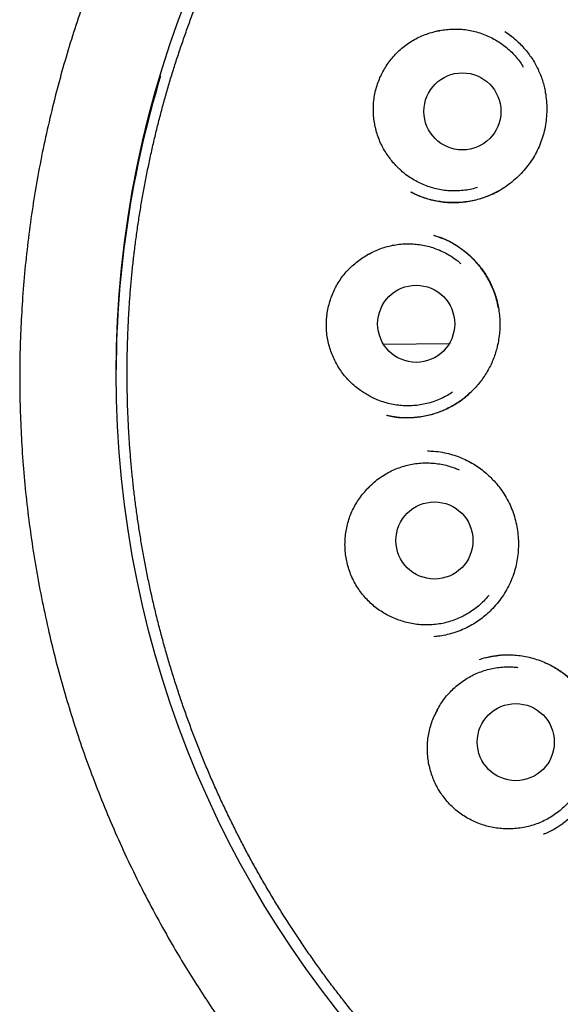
# Model space of a CAD drawing. Header units: millimetres. Extents: x 8 to 677, y 12 to 772.
# Tile 67 of 77: x 374 to 383, y 745 to 760. Entities that reach past the tile are written whole.
import ezdxf

# ---------------------------------------------------------------- set-up
doc = ezdxf.new("R2010")
doc.units = ezdxf.units.MM

msp = doc.modelspace()

# ---------------------------------------------------------------- linework, layer by layer
at = {"color": 7, "linetype": 'Continuous', "lineweight": 30}
for p, q in [((380.492, 757.396), (380.535, 757.379)), ((380.866, 756.719), (380.876, 756.714)), ((380.983, 755.034), (379.945, 755.024))]:
    msp.add_line(p, q, dxfattribs=at)
for centre, radius in [((392.037, 754.566), 16.348), ((381.197, 758.732), 0.613), ((380.461, 755.355), 0.613), ((380.752, 751.91), 0.613), ((382.046, 748.704), 0.613)]:
    msp.add_circle(centre, radius, dxfattribs=at)
msp.add_arc((392.031, 754.536), 16.345, 163.061, 179.6677, dxfattribs=at)
for points, knots in [([(391.864, 772.416), (391.741, 772.414), (391.498, 772.41), (391.139, 772.395), (390.788, 772.373), (390.447, 772.346), (390.118, 772.313), (389.8, 772.275), (389.493, 772.233), (389.195, 772.188), (388.89, 772.136), (388.578, 772.077), (388.261, 772.011), (387.957, 771.943), (387.667, 771.872), (387.39, 771.8), (387.139, 771.73), (386.911, 771.663), (386.706, 771.601), (386.51, 771.539), (386.324, 771.477), (386.148, 771.417), (385.982, 771.358), (385.826, 771.301), (385.677, 771.245), (385.464, 771.163), (385.185, 771.051), (384.841, 770.904), (384.466, 770.734), (384.061, 770.538), (383.627, 770.313), (383.195, 770.075), (382.767, 769.822), (382.343, 769.557), (381.934, 769.284), (381.541, 769.006), (381.162, 768.724), (380.791, 768.432), (380.428, 768.131), (380.067, 767.814), (379.707, 767.482), (379.351, 767.133), (379.005, 766.774), (378.668, 766.405), (378.342, 766.026), (378.032, 765.645), (377.738, 765.263), (377.46, 764.88), (377.191, 764.49), (376.932, 764.093), (376.679, 763.681), (376.432, 763.254), (376.192, 762.813), (375.965, 762.365), (375.751, 761.911), (375.55, 761.451), (375.366, 760.996), (375.198, 760.546), (375.046, 760.101), (374.905, 759.653), (374.777, 759.201), (374.658, 758.737), (374.549, 758.26), (374.451, 757.77), (374.367, 757.277), (374.297, 756.78), (374.24, 756.281), (374.198, 755.789), (374.17, 755.307), (374.154, 754.834), (374.152, 754.362), (374.162, 753.891), (374.185, 753.411), (374.221, 752.922), (374.273, 752.424), (374.338, 751.928), (374.417, 751.433), (374.51, 750.941), (374.614, 750.46), (374.728, 749.992), (374.853, 749.536), (374.989, 749.084), (375.136, 748.636), (375.299, 748.183), (375.477, 747.727), (375.671, 747.267), (375.879, 746.813), (376.099, 746.364), (376.332, 745.921), (376.56, 745.516), (376.78, 745.146), (376.991, 744.809), (377.211, 744.472), (377.442, 744.136), (377.684, 743.801), (377.933, 743.471), (378.189, 743.148), (378.452, 742.832), (378.724, 742.518), (379.007, 742.208), (379.296, 741.905), (379.589, 741.612), (379.884, 741.331), (380.152, 741.087), (380.391, 740.877), (380.6, 740.699), (380.809, 740.527), (381.017, 740.36), (381.2, 740.218), (381.351, 740.102), (381.47, 740.013), (381.578, 739.933), (381.676, 739.861), (381.756, 739.802), (381.804, 739.769), (381.822, 739.756)], [0, 0, 0, 0, 0.008151, 0.016108, 0.02387, 0.031435, 0.038803, 0.045845, 0.052695, 0.059351, 0.065813, 0.073251, 0.080412, 0.087296, 0.0939, 0.100226, 0.106273, 0.111223, 0.115968, 0.120509, 0.124846, 0.128979, 0.132839, 0.136503, 0.139981, 0.143422, 0.151648, 0.159922, 0.168258, 0.178961, 0.189767, 0.200675, 0.211682, 0.22276, 0.233841, 0.244288, 0.254731, 0.265168, 0.275599, 0.28602, 0.297061, 0.308085, 0.319102, 0.33014, 0.341199, 0.352275, 0.36273, 0.373195, 0.383669, 0.39415, 0.404634, 0.415753, 0.42687, 0.437979, 0.449078, 0.460165, 0.471236, 0.481652, 0.492049, 0.502434, 0.512815, 0.5232, 0.534225, 0.545267, 0.55634, 0.567443, 0.578563, 0.589687, 0.600166, 0.610626, 0.621055, 0.631464, 0.641883, 0.652943, 0.664012, 0.675088, 0.686168, 0.697252, 0.708336, 0.718787, 0.729234, 0.739676, 0.750112, 0.760539, 0.771585, 0.782618, 0.793662, 0.804718, 0.815787, 0.826864, 0.835573, 0.844338, 0.853232, 0.862255, 0.871406, 0.880684, 0.889657, 0.898743, 0.907939, 0.917245, 0.926573, 0.935733, 0.944744, 0.95361, 0.959761, 0.965835, 0.971829, 0.977742, 0.983562, 0.987132, 0.990409, 0.993393, 0.996086, 0.998491, 1, 1, 1, 1]), ([(375.863, 754.414), (375.863, 754.373), (375.865, 754.256), (375.869, 754.061), (375.878, 753.83), (375.891, 753.6), (375.906, 753.369), (375.925, 753.139), (375.947, 752.909), (375.972, 752.68), (376.001, 752.451), (376.033, 752.222), (376.068, 751.994), (376.106, 751.766), (376.148, 751.539), (376.193, 751.312), (376.241, 751.087), (376.292, 750.861), (376.347, 750.637), (376.405, 750.413), (376.466, 750.191), (376.53, 749.969), (376.597, 749.748), (376.668, 749.528), (376.741, 749.309), (376.818, 749.091), (376.898, 748.875), (376.981, 748.659), (377.066, 748.445), (377.155, 748.232), (377.247, 748.02), (377.343, 747.809), (377.441, 747.6), (377.542, 747.393), (377.646, 747.187), (377.752, 746.982), (377.862, 746.779), (377.975, 746.577), (378.091, 746.377), (378.209, 746.179), (378.33, 745.982), (378.454, 745.788), (378.581, 745.595), (378.711, 745.404), (378.843, 745.214), (378.978, 745.027), (379.115, 744.841), (379.256, 744.658), (379.398, 744.476), (379.544, 744.297), (379.692, 744.12), (379.842, 743.945), (379.995, 743.772), (380.151, 743.601), (380.309, 743.432), (380.469, 743.266), (380.632, 743.102), (380.796, 742.94), (380.964, 742.781), (381.133, 742.624), (381.305, 742.47), (381.479, 742.318), (381.655, 742.168), (381.833, 742.021), (382.013, 741.877), (382.195, 741.735), (382.38, 741.596), (382.566, 741.46), (382.754, 741.326), (382.944, 741.195), (383.136, 741.066), (383.33, 740.94), (383.525, 740.818), (383.723, 740.697), (383.922, 740.58), (384.122, 740.466), (384.325, 740.354), (384.528, 740.246), (384.734, 740.14), (384.94, 740.037), (385.149, 739.937), (385.358, 739.84), (385.569, 739.747), (385.782, 739.656), (385.995, 739.568), (386.21, 739.483), (386.426, 739.402), (386.643, 739.323), (386.862, 739.248), (387.081, 739.175), (387.301, 739.106), (387.523, 739.04), (387.745, 738.977), (387.968, 738.918), (388.192, 738.861), (388.417, 738.808), (388.642, 738.758), (388.868, 738.711), (389.095, 738.667), (389.323, 738.627), (389.55, 738.59), (389.779, 738.556), (390.008, 738.526), (390.237, 738.498), (390.467, 738.474), (390.697, 738.453), (390.927, 738.436), (391.158, 738.422), (391.388, 738.411), (391.619, 738.403), (391.85, 738.399), (392.081, 738.398), (392.312, 738.4), (392.543, 738.406), (392.774, 738.415), (393.004, 738.427), (393.235, 738.442), (393.465, 738.461), (393.695, 738.483), (393.924, 738.509), (394.154, 738.537), (394.382, 738.569), (394.611, 738.604), (394.838, 738.643), (395.065, 738.684), (395.292, 738.729), (395.518, 738.777), (395.743, 738.828), (395.967, 738.883), (396.191, 738.941), (396.414, 739.002), (396.636, 739.066), (396.857, 739.133), (397.077, 739.203), (397.296, 739.277), (397.513, 739.354), (397.73, 739.433), (397.946, 739.516), (398.16, 739.602), (398.373, 739.691), (398.585, 739.783), (398.796, 739.878), (399.005, 739.976), (399.212, 740.077), (399.419, 740.181), (399.623, 740.288), (399.827, 740.398), (400.028, 740.51), (400.228, 740.626), (400.426, 740.744), (400.623, 740.865), (400.818, 740.989), (401.011, 741.116), (401.202, 741.246), (401.391, 741.378), (401.579, 741.513), (401.764, 741.65), (401.948, 741.791), (402.129, 741.933), (402.309, 742.079), (402.486, 742.227), (402.661, 742.377), (402.834, 742.53), (403.005, 742.685), (403.174, 742.843), (403.34, 743.003), (403.504, 743.166), (403.666, 743.331), (403.825, 743.498), (403.982, 743.667), (404.136, 743.839), (404.288, 744.013), (404.438, 744.189), (404.585, 744.367), (404.729, 744.547), (404.871, 744.73), (405.01, 744.914), (405.147, 745.1), (405.281, 745.288), (405.412, 745.478), (405.541, 745.67), (405.666, 745.864), (405.789, 746.059), (405.909, 746.256), (406.027, 746.455), (406.141, 746.656), (406.253, 746.858), (406.361, 747.062), (406.467, 747.267), (406.57, 747.474), (406.67, 747.682), (406.767, 747.892), (406.861, 748.103), (406.951, 748.315), (407.039, 748.529), (407.124, 748.743), (407.206, 748.959), (407.284, 749.177), (407.36, 749.395), (407.432, 749.614), (407.501, 749.834), (407.567, 750.056), (407.63, 750.278), (407.69, 750.501), (407.746, 750.725), (407.8, 750.95), (407.85, 751.175), (407.897, 751.401), (407.94, 751.628), (407.981, 751.855), (408.018, 752.083), (408.052, 752.311), (408.082, 752.54), (408.11, 752.77), (408.134, 752.999), (408.154, 753.229), (408.172, 753.46), (408.186, 753.69), (408.197, 753.921), (408.205, 754.151), (408.209, 754.382), (408.21, 754.613), (408.208, 754.844), (408.202, 755.075), (408.193, 755.306), (408.181, 755.536), (408.166, 755.767), (408.147, 755.997), (408.125, 756.227), (408.1, 756.456), (408.071, 756.685), (408.039, 756.914), (408.004, 757.142), (407.966, 757.37), (407.924, 757.597), (407.879, 757.824), (407.831, 758.05), (407.78, 758.275), (407.725, 758.499), (407.668, 758.723), (407.607, 758.945), (407.543, 759.167), (407.476, 759.388), (407.405, 759.608), (407.332, 759.827), (407.255, 760.045), (407.175, 760.262), (407.092, 760.477), (407.007, 760.692), (406.918, 760.905), (406.826, 761.116), (406.731, 761.327), (406.633, 761.536), (406.532, 761.744), (406.428, 761.95), (406.321, 762.155), (406.211, 762.358), (406.098, 762.559), (405.983, 762.759), (405.865, 762.958), (405.743, 763.154), (405.619, 763.349), (405.493, 763.542), (405.363, 763.733), (405.231, 763.923), (405.096, 764.11), (404.958, 764.295), (404.818, 764.479), (404.675, 764.66), (404.53, 764.84), (404.382, 765.017), (404.232, 765.192), (404.079, 765.365), (403.923, 765.536), (403.765, 765.705), (403.605, 765.871), (403.443, 766.035), (403.278, 766.197), (403.111, 766.356), (402.941, 766.513), (402.769, 766.667), (402.596, 766.82), (402.42, 766.969), (402.241, 767.116), (402.061, 767.26), (401.879, 767.402), (401.695, 767.541), (401.509, 767.678), (401.32, 767.812), (401.13, 767.943), (400.938, 768.072), (400.745, 768.197), (400.549, 768.32), (400.352, 768.44), (400.153, 768.558), (399.952, 768.672), (399.75, 768.784), (399.547, 768.892), (399.341, 768.998), (399.134, 769.101), (398.926, 769.201), (398.717, 769.298), (398.506, 769.392), (398.293, 769.483), (398.08, 769.57), (397.865, 769.655), (397.649, 769.737), (397.432, 769.815), (397.213, 769.891), (396.994, 769.963), (396.774, 770.032), (396.552, 770.098), (396.33, 770.161), (396.107, 770.221), (395.883, 770.278), (395.658, 770.331), (395.433, 770.381), (395.207, 770.428), (394.98, 770.472), (394.753, 770.512), (394.525, 770.549), (394.296, 770.583), (394.067, 770.614), (393.838, 770.641), (393.608, 770.665), (393.378, 770.686), (393.148, 770.703), (392.918, 770.718), (392.687, 770.729), (392.456, 770.736), (392.225, 770.741), (391.994, 770.742), (391.763, 770.739), (391.532, 770.734), (391.302, 770.725), (391.071, 770.713), (390.841, 770.698), (390.61, 770.679), (390.38, 770.657), (390.151, 770.632), (389.922, 770.603), (389.693, 770.571), (389.465, 770.536), (389.237, 770.498), (389.01, 770.456), (388.783, 770.411), (388.557, 770.363), (388.332, 770.312), (388.108, 770.258), (387.884, 770.2), (387.661, 770.139), (387.439, 770.075), (387.218, 770.008), (386.998, 769.937), (386.779, 769.864), (386.562, 769.787), (386.345, 769.708), (386.129, 769.625), (385.915, 769.539), (385.702, 769.45), (385.49, 769.358), (385.279, 769.263), (385.07, 769.165), (384.862, 769.064), (384.656, 768.96), (384.451, 768.854), (384.248, 768.744), (384.047, 768.631), (383.847, 768.516), (383.648, 768.397), (383.452, 768.276), (383.257, 768.152), (383.064, 768.026), (382.873, 767.896), (382.683, 767.764), (382.496, 767.629), (382.31, 767.492), (382.127, 767.351), (381.945, 767.209), (381.766, 767.063), (381.588, 766.915), (381.413, 766.765), (381.24, 766.612), (381.069, 766.457), (380.9, 766.299), (380.734, 766.139), (380.57, 765.976), (380.408, 765.811), (380.249, 765.644), (380.092, 765.475), (379.938, 765.303), (379.785, 765.13), (379.636, 764.954), (379.489, 764.775), (379.344, 764.595), (379.203, 764.413), (379.063, 764.229), (378.927, 764.043), (378.793, 763.855), (378.662, 763.665), (378.533, 763.473), (378.407, 763.279), (378.284, 763.084), (378.164, 762.886), (378.047, 762.688), (377.932, 762.487), (377.821, 762.285), (377.712, 762.081), (377.606, 761.876), (377.503, 761.669), (377.403, 761.461), (377.306, 761.251), (377.213, 761.04), (377.122, 760.828), (377.034, 760.614), (376.949, 760.4), (376.867, 760.184), (376.789, 759.967), (376.713, 759.748), (376.641, 759.529), (376.571, 759.309), (376.505, 759.088), (376.442, 758.865), (376.383, 758.642), (376.326, 758.418), (376.273, 758.194), (376.223, 757.968), (376.176, 757.742), (376.132, 757.516), (376.092, 757.288), (376.054, 757.06), (376.02, 756.832), (375.99, 756.603), (375.962, 756.374), (375.938, 756.144), (375.917, 755.914), (375.9, 755.684), (375.886, 755.453), (375.875, 755.223), (375.867, 754.992), (375.863, 754.761), (375.862, 754.568), (375.862, 754.453), (375.863, 754.414)], [0, 0, 0, 0, 0.0012035, 0.0034761, 0.0057486, 0.0080212, 0.0102937, 0.0125663, 0.0148389, 0.0171114, 0.019384, 0.0216565, 0.0239291, 0.0262017, 0.0284742, 0.0307468, 0.0330194, 0.0352919, 0.0375645, 0.039837, 0.0421096, 0.0443822, 0.0466547, 0.0489273, 0.0511998, 0.0534724, 0.055745, 0.0580175, 0.0602901, 0.0625626, 0.0648352, 0.0671078, 0.0693803, 0.0716529, 0.0739255, 0.076198, 0.0784706, 0.0807431, 0.0830157, 0.0852883, 0.0875608, 0.0898334, 0.092106, 0.0943785, 0.0966511, 0.0989236, 0.1011962, 0.1034688, 0.1057413, 0.1080139, 0.1102865, 0.112559, 0.1148316, 0.1171042, 0.1193767, 0.1216493, 0.1239218, 0.1261944, 0.128467, 0.1307395, 0.1330121, 0.1352847, 0.1375572, 0.1398298, 0.1421024, 0.1443749, 0.1466475, 0.1489201, 0.1511926, 0.1534652, 0.1557377, 0.1580103, 0.1602829, 0.1625554, 0.164828, 0.1671006, 0.1693731, 0.1716457, 0.1739183, 0.1761908, 0.1784634, 0.180736, 0.1830085, 0.1852811, 0.1875537, 0.1898262, 0.1920988, 0.1943714, 0.1966439, 0.1989165, 0.2011891, 0.2034616, 0.2057342, 0.2080068, 0.2102793, 0.2125519, 0.2148245, 0.217097, 0.2193696, 0.2216422, 0.2239147, 0.2261873, 0.2284599, 0.2307324, 0.233005, 0.2352776, 0.2375501, 0.2398227, 0.2420953, 0.2443678, 0.2466404, 0.248913, 0.2511855, 0.2534581, 0.2557307, 0.2580032, 0.2602758, 0.2625484, 0.2648209, 0.2670935, 0.2693661, 0.2716386, 0.2739112, 0.2761838, 0.2784563, 0.2807289, 0.2830015, 0.285274, 0.2875466, 0.2898192, 0.2920917, 0.2943643, 0.2966369, 0.2989094, 0.301182, 0.3034546, 0.3057271, 0.3079997, 0.3102723, 0.3125448, 0.3148174, 0.31709, 0.3193625, 0.3216351, 0.3239077, 0.3261802, 0.3284528, 0.3307254, 0.3329979, 0.3352705, 0.3375431, 0.3398156, 0.3420882, 0.3443608, 0.3466333, 0.3489059, 0.3511785, 0.353451, 0.3557236, 0.3579962, 0.3602687, 0.3625413, 0.3648138, 0.3670864, 0.369359, 0.3716315, 0.3739041, 0.3761767, 0.3784492, 0.3807218, 0.3829944, 0.3852669, 0.3875395, 0.389812, 0.3920846, 0.3943572, 0.3966297, 0.3989023, 0.4011749, 0.4034474, 0.40572, 0.4079926, 0.4102651, 0.4125377, 0.4148102, 0.4170828, 0.4193554, 0.4216279, 0.4239005, 0.4261731, 0.4284456, 0.4307182, 0.4329907, 0.4352633, 0.4375359, 0.4398084, 0.442081, 0.4443535, 0.4466261, 0.4488987, 0.4511712, 0.4534438, 0.4557164, 0.4579889, 0.4602615, 0.462534, 0.4648066, 0.4670792, 0.4693517, 0.4716243, 0.4738968, 0.4761694, 0.478442, 0.4807145, 0.4829871, 0.4852596, 0.4875322, 0.4898048, 0.4920773, 0.4943499, 0.4966225, 0.498895, 0.5011676, 0.5034401, 0.5057127, 0.5079853, 0.5102578, 0.5125304, 0.5148029, 0.5170755, 0.5193481, 0.5216206, 0.5238932, 0.5261657, 0.5284383, 0.5307109, 0.5329834, 0.535256, 0.5375285, 0.5398011, 0.5420737, 0.5443462, 0.5466188, 0.5488914, 0.5511639, 0.5534365, 0.555709, 0.5579816, 0.5602542, 0.5625267, 0.5647993, 0.5670718, 0.5693444, 0.571617, 0.5738895, 0.5761621, 0.5784347, 0.5807072, 0.5829798, 0.5852523, 0.5875249, 0.5897975, 0.59207, 0.5943426, 0.5966152, 0.5988877, 0.6011603, 0.6034328, 0.6057054, 0.607978, 0.6102505, 0.6125231, 0.6147957, 0.6170682, 0.6193408, 0.6216134, 0.6238859, 0.6261585, 0.628431, 0.6307036, 0.6329762, 0.6352487, 0.6375213, 0.6397939, 0.6420664, 0.644339, 0.6466116, 0.6488841, 0.6511567, 0.6534293, 0.6557018, 0.6579744, 0.6602469, 0.6625195, 0.6647921, 0.6670646, 0.6693372, 0.6716098, 0.6738823, 0.6761549, 0.6784275, 0.6807, 0.6829726, 0.6852452, 0.6875177, 0.6897903, 0.6920629, 0.6943354, 0.696608, 0.6988806, 0.7011531, 0.7034257, 0.7056983, 0.7079708, 0.7102434, 0.712516, 0.7147885, 0.7170611, 0.7193337, 0.7216062, 0.7238788, 0.7261514, 0.7284239, 0.7306965, 0.7329691, 0.7352416, 0.7375142, 0.7397868, 0.7420593, 0.7443319, 0.7466045, 0.748877, 0.7511496, 0.7534222, 0.7556947, 0.7579673, 0.7602399, 0.7625124, 0.764785, 0.7670576, 0.7693301, 0.7716027, 0.7738753, 0.7761478, 0.7784204, 0.780693, 0.7829655, 0.7852381, 0.7875107, 0.7897832, 0.7920558, 0.7943284, 0.7966009, 0.7988735, 0.8011461, 0.8034186, 0.8056912, 0.8079638, 0.8102363, 0.8125089, 0.8147815, 0.817054, 0.8193266, 0.8215992, 0.8238717, 0.8261443, 0.8284169, 0.8306894, 0.832962, 0.8352346, 0.8375071, 0.8397797, 0.8420523, 0.8443248, 0.8465974, 0.84887, 0.8511425, 0.8534151, 0.8556877, 0.8579602, 0.8602328, 0.8625054, 0.8647779, 0.8670505, 0.869323, 0.8715956, 0.8738682, 0.8761407, 0.8784133, 0.8806859, 0.8829584, 0.885231, 0.8875036, 0.8897761, 0.8920487, 0.8943212, 0.8965938, 0.8988664, 0.9011389, 0.9034115, 0.9056841, 0.9079566, 0.9102292, 0.9125017, 0.9147743, 0.9170469, 0.9193194, 0.921592, 0.9238646, 0.9261371, 0.9284097, 0.9306822, 0.9329548, 0.9352274, 0.9374999, 0.9397725, 0.9420451, 0.9443176, 0.9465902, 0.9488627, 0.9511353, 0.9534079, 0.9556804, 0.957953, 0.9602255, 0.9624981, 0.9647707, 0.9670432, 0.9693158, 0.9715884, 0.9738609, 0.9761335, 0.978406, 0.9806786, 0.9829512, 0.9852237, 0.9874963, 0.9897688, 0.9920414, 0.994314, 0.9965865, 0.9988591, 1, 1, 1, 1]), ([(380.783, 760.007), (380.818, 760.014), (380.888, 760.029), (380.995, 760.04), (381.104, 760.043), (381.213, 760.037), (381.319, 760.021), (381.424, 759.996), (381.528, 759.963), (381.628, 759.921), (381.723, 759.871), (381.814, 759.813), (381.901, 759.747), (381.981, 759.673), (382.054, 759.594), (382.117, 759.516), (382.151, 759.462), (382.166, 759.437)], [0, 0, 0, 0, 0.066746, 0.133492, 0.202178, 0.270863, 0.337609, 0.404355, 0.473041, 0.541726, 0.608472, 0.675218, 0.743904, 0.812589, 0.879335, 0.946081, 1, 1, 1, 1]), ([(380.046, 757.981), (380.025, 758.009), (379.983, 758.066), (379.93, 758.157), (379.884, 758.252), (379.846, 758.351), (379.816, 758.453), (379.795, 758.556), (379.782, 758.661), (379.778, 758.768), (379.783, 758.876), (379.797, 758.985), (379.821, 759.092), (379.854, 759.195), (379.895, 759.293), (379.943, 759.387), (379.998, 759.476), (380.061, 759.562), (380.132, 759.643), (380.21, 759.719), (380.295, 759.788), (380.385, 759.849), (380.479, 759.901), (380.577, 759.945), (380.679, 759.981), (380.748, 759.998), (380.783, 760.007)], [0, 0, 0, 0, 0.041144, 0.082439, 0.123741, 0.164895, 0.205981, 0.247205, 0.288428, 0.329514, 0.372, 0.414651, 0.457298, 0.499781, 0.540574, 0.581503, 0.622436, 0.663233, 0.705492, 0.747907, 0.790314, 0.832562, 0.874341, 0.916273, 0.958211, 1, 1, 1, 1]), ([(381.871, 760.002), (381.894, 759.987), (381.947, 759.952), (382.025, 759.889), (382.104, 759.817), (382.176, 759.741), (382.242, 759.66), (382.302, 759.577), (382.355, 759.491), (382.4, 759.402), (382.44, 759.312), (382.472, 759.22), (382.497, 759.128), (382.52, 759.02), (382.536, 758.896), (382.541, 758.757), (382.534, 758.619), (382.515, 758.485), (382.484, 758.355), (382.442, 758.231), (382.39, 758.112), (382.328, 758), (382.257, 757.894), (382.177, 757.792), (382.086, 757.697), (381.986, 757.607), (381.876, 757.526), (381.756, 757.454), (381.628, 757.393), (381.502, 757.347), (381.381, 757.315), (381.265, 757.294), (381.148, 757.282), (381.031, 757.28), (380.92, 757.286), (380.816, 757.3), (380.72, 757.319), (380.625, 757.345), (380.532, 757.378), (380.449, 757.412), (380.398, 757.439), (380.377, 757.45)], [0, 0, 0, 0, 0.018564, 0.042817, 0.066706, 0.090235, 0.11341, 0.136237, 0.158723, 0.180876, 0.202705, 0.22421, 0.245415, 0.266434, 0.297636, 0.328434, 0.358805, 0.38873, 0.4182, 0.447223, 0.47581, 0.503982, 0.532046, 0.560625, 0.589741, 0.619401, 0.649614, 0.680403, 0.711799, 0.743629, 0.769382, 0.795405, 0.821527, 0.847672, 0.873853, 0.895709, 0.917609, 0.939568, 0.961603, 0.983671, 1, 1, 1, 1]), ([(380.836, 760.01), (380.835, 760.01), (380.834, 760.01), (380.832, 760.011), (380.827, 760.011), (380.82, 760.011), (380.81, 760.01), (380.798, 760.009), (380.788, 760.007), (380.783, 760.007)], [0, 0, 0, 0, 0.034399, 0.121872, 0.243911, 0.452804, 0.648004, 0.830728, 1, 1, 1, 1]), ([(381.871, 760.002), (381.879, 759.998), (381.914, 759.976), (381.946, 759.951), (381.971, 759.931)], [0, 0, 0, 0, 0.216507, 1, 1, 1, 1]), ([(382.021, 759.891), (382.019, 759.893), (382.003, 759.907), (381.987, 759.92), (381.971, 759.931)], [0, 0, 0, 0, 0.10616, 1, 1, 1, 1]), ([(381.435, 757.522), (381.422, 757.517), (381.375, 757.502), (381.291, 757.485), (381.183, 757.471), (381.074, 757.466), (380.966, 757.47), (380.859, 757.483), (380.753, 757.506), (380.649, 757.537), (380.549, 757.577), (380.452, 757.625), (380.359, 757.682), (380.278, 757.741), (380.21, 757.8), (380.152, 757.856), (380.096, 757.916), (380.063, 757.959), (380.046, 757.981)], [0, 0, 0, 0, 0.0262926, 0.0947504, 0.165197, 0.2356436, 0.3041013, 0.3725591, 0.4430057, 0.5134523, 0.58191, 0.6503678, 0.7208144, 0.791261, 0.8430252, 0.8947893, 0.9473947, 1, 1, 1, 1]), ([(380.377, 757.451), (380.395, 757.441), (380.432, 757.421), (380.472, 757.405), (380.492, 757.397)], [0, 0, 0, 0, 0.473731, 1, 1, 1, 1]), ([(380.535, 757.379), (380.545, 757.375), (380.588, 757.358), (380.67, 757.333), (380.782, 757.307), (380.9, 757.289), (381.02, 757.282), (381.138, 757.284), (381.252, 757.295), (381.361, 757.314), (381.465, 757.34), (381.572, 757.375), (381.682, 757.419), (381.756, 757.459), (381.791, 757.478)], [0, 0, 0, 0, 0.024973, 0.10751, 0.195976, 0.290018, 0.383347, 0.473861, 0.561534, 0.646326, 0.728195, 0.807838, 0.90713, 1, 1, 1, 1]), ([(380.737, 756.763), (380.746, 756.761), (380.765, 756.756), (380.802, 756.745), (380.845, 756.731), (380.894, 756.711), (380.946, 756.688), (381, 756.661), (381.055, 756.631), (381.117, 756.592), (381.188, 756.544), (381.264, 756.484), (381.341, 756.415), (381.416, 756.337), (381.488, 756.251), (381.553, 756.16), (381.611, 756.064), (381.661, 755.965), (381.702, 755.865), (381.736, 755.763), (381.761, 755.66), (381.78, 755.55), (381.791, 755.434), (381.794, 755.313), (381.786, 755.194), (381.77, 755.078), (381.747, 754.97), (381.717, 754.87), (381.683, 754.778), (381.642, 754.687), (381.594, 754.598), (381.539, 754.512), (381.479, 754.429), (381.412, 754.349), (381.339, 754.273), (381.26, 754.202), (381.175, 754.136), (381.086, 754.076), (380.992, 754.023), (380.896, 753.977), (380.798, 753.939), (380.7, 753.909), (380.602, 753.886), (380.504, 753.87), (380.416, 753.862), (380.337, 753.859), (380.266, 753.859), (380.198, 753.863), (380.137, 753.869), (380.084, 753.877), (380.042, 753.885), (380.011, 753.893), (379.995, 753.896), (379.989, 753.898)], [0, 0, 0, 0, 0.0076966, 0.0164716, 0.0266802, 0.038405, 0.0508827, 0.0640033, 0.0777677, 0.0921767, 0.1123915, 0.1337554, 0.156269, 0.1799324, 0.2046837, 0.2294617, 0.2538893, 0.2779789, 0.3017429, 0.3251818, 0.3483016, 0.3711015, 0.3980285, 0.4244718, 0.450416, 0.4758489, 0.5011495, 0.5224638, 0.5439914, 0.5657355, 0.5877051, 0.6099097, 0.6323553, 0.6550456, 0.6779826, 0.7011685, 0.7246074, 0.7483061, 0.77195, 0.7952651, 0.8181779, 0.8406303, 0.8626448, 0.8842377, 0.9054209, 0.921046, 0.9364488, 0.9516321, 0.9656143, 0.9773484, 0.9868964, 0.9943719, 1, 1, 1, 1]), ([(380.74, 756.762), (380.745, 756.761), (380.788, 756.749), (380.829, 756.733), (380.866, 756.719)], [0, 0, 0, 0, 0.1124696, 1, 1, 1, 1]), ([(379.681, 756.449), (379.713, 756.466), (379.775, 756.501), (379.874, 756.544), (379.977, 756.578), (380.083, 756.604), (380.19, 756.621), (380.297, 756.628), (380.406, 756.627), (380.515, 756.616), (380.621, 756.596), (380.725, 756.568), (380.827, 756.53), (380.925, 756.484), (381.018, 756.43), (381.101, 756.373), (381.15, 756.331), (381.172, 756.313)], [0, 0, 0, 0, 0.0667462, 0.1334924, 0.2021777, 0.270863, 0.3376092, 0.4043554, 0.4730407, 0.541726, 0.6084722, 0.6752184, 0.7439037, 0.812589, 0.8793352, 0.9460814, 1, 1, 1, 1]), ([(381.768, 755.615), (381.759, 755.656), (381.742, 755.74), (381.702, 755.862), (381.655, 755.973), (381.603, 756.074), (381.548, 756.165), (381.483, 756.255), (381.409, 756.342), (381.331, 756.421), (381.251, 756.492), (381.171, 756.553), (381.089, 756.606), (381.01, 756.652), (380.939, 756.687), (380.895, 756.706), (380.876, 756.714)], [0, 0, 0, 0, 0.085471, 0.172913, 0.260443, 0.330706, 0.403071, 0.478037, 0.555402, 0.635224, 0.703663, 0.773293, 0.83959, 0.901614, 0.959396, 1, 1, 1, 1]), ([(379.575, 754.296), (379.546, 754.317), (379.489, 754.359), (379.411, 754.43), (379.339, 754.508), (379.274, 754.591), (379.216, 754.679), (379.165, 754.772), (379.121, 754.868), (379.086, 754.969), (379.059, 755.074), (379.04, 755.182), (379.032, 755.291), (379.032, 755.399), (379.042, 755.505), (379.061, 755.609), (379.087, 755.711), (379.122, 755.811), (379.166, 755.91), (379.219, 756.005), (379.279, 756.096), (379.347, 756.181), (379.422, 756.259), (379.503, 756.329), (379.589, 756.394), (379.651, 756.431), (379.681, 756.449)], [0, 0, 0, 0, 0.041144, 0.082439, 0.123741, 0.164895, 0.205981, 0.247205, 0.288428, 0.329514, 0.372, 0.414651, 0.457298, 0.499781, 0.540574, 0.581503, 0.622436, 0.663233, 0.705492, 0.747907, 0.790314, 0.832562, 0.874341, 0.916273, 0.958211, 1, 1, 1, 1]), ([(379.728, 756.468), (379.727, 756.468), (379.726, 756.467), (379.724, 756.467), (379.72, 756.466), (379.714, 756.463), (379.705, 756.46), (379.695, 756.455), (379.686, 756.451), (379.681, 756.449)], [0, 0, 0, 0, 0.034399, 0.121872, 0.243911, 0.452804, 0.648004, 0.830728, 1, 1, 1, 1]), ([(381.038, 754.267), (381.027, 754.259), (380.986, 754.231), (380.911, 754.19), (380.812, 754.144), (380.709, 754.107), (380.605, 754.079), (380.499, 754.06), (380.39, 754.051), (380.281, 754.05), (380.174, 754.058), (380.067, 754.076), (379.962, 754.102), (379.867, 754.135), (379.784, 754.171), (379.712, 754.208), (379.642, 754.249), (379.597, 754.281), (379.575, 754.296)], [0, 0, 0, 0, 0.0262926, 0.0947504, 0.165197, 0.2356436, 0.3041013, 0.3725591, 0.4430057, 0.5134523, 0.58191, 0.6503678, 0.7208144, 0.791261, 0.8430252, 0.8947893, 0.9473947, 1, 1, 1, 1]), ([(380.137, 753.872), (380.157, 753.87), (380.205, 753.865), (380.283, 753.862), (380.375, 753.863), (380.472, 753.87), (380.571, 753.885), (380.674, 753.906), (380.778, 753.936), (380.883, 753.975), (380.983, 754.021), (381.077, 754.072), (381.173, 754.135), (381.269, 754.21), (381.332, 754.27), (381.363, 754.3)], [0, 0, 0, 0, 0.044536, 0.106433, 0.175067, 0.249858, 0.324675, 0.397936, 0.48375, 0.567248, 0.648413, 0.727734, 0.806488, 0.90424, 1, 1, 1, 1]), ([(380.137, 753.873), (380.128, 753.874), (380.079, 753.879), (380.03, 753.887), (379.992, 753.897), (379.992, 753.897)], [0, 0, 0, 0, 0.196629, 0.987939, 1, 1, 1, 1]), ([(380.642, 753.334), (380.675, 753.333), (380.754, 753.331), (380.876, 753.314), (381.005, 753.285), (381.127, 753.246), (381.241, 753.198), (381.346, 753.143), (381.443, 753.082), (381.532, 753.016), (381.612, 752.947), (381.683, 752.876), (381.747, 752.804), (381.813, 752.72), (381.879, 752.621), (381.942, 752.506), (381.994, 752.385), (382.035, 752.261), (382.064, 752.133), (382.082, 752.004), (382.09, 751.875), (382.086, 751.745), (382.071, 751.617), (382.046, 751.491), (382.009, 751.366), (381.961, 751.244), (381.902, 751.126), (381.831, 751.013), (381.749, 750.905), (381.663, 750.81), (381.575, 750.728), (381.488, 750.658), (381.396, 750.595), (381.299, 750.539), (381.193, 750.488), (381.079, 750.445), (380.958, 750.412), (380.845, 750.39), (380.773, 750.383), (380.74, 750.38)], [0, 0, 0, 0, 0.022683, 0.053067, 0.082522, 0.11107, 0.138704, 0.165272, 0.190786, 0.215267, 0.238729, 0.261179, 0.282621, 0.303059, 0.332412, 0.361584, 0.39067, 0.41968, 0.448625, 0.477504, 0.506306, 0.535013, 0.563607, 0.592106, 0.620828, 0.64986, 0.679216, 0.708915, 0.738976, 0.769407, 0.794023, 0.818883, 0.843991, 0.86894, 0.893235, 0.922626, 0.950805, 0.977823, 1, 1, 1, 1]), ([(379.678, 752.725), (379.703, 752.751), (379.753, 752.803), (379.836, 752.873), (379.924, 752.936), (380.017, 752.992), (380.114, 753.039), (380.216, 753.078), (380.32, 753.109), (380.426, 753.13), (380.533, 753.142), (380.642, 753.145), (380.75, 753.139), (380.857, 753.124), (380.963, 753.1), (381.058, 753.07), (381.117, 753.045), (381.143, 753.034)], [0, 0, 0, 0, 0.067595, 0.135432, 0.203268, 0.270863, 0.338458, 0.406295, 0.474132, 0.541727, 0.609322, 0.677158, 0.744995, 0.81259, 0.880185, 0.948022, 1, 1, 1, 1]), ([(380.21, 750.636), (380.177, 750.648), (380.11, 750.671), (380.014, 750.716), (379.923, 750.769), (379.836, 750.829), (379.754, 750.896), (379.678, 750.97), (379.608, 751.049), (379.544, 751.135), (379.488, 751.227), (379.438, 751.325), (379.398, 751.427), (379.367, 751.53), (379.345, 751.635), (379.332, 751.739), (379.327, 751.844), (379.331, 751.951), (379.344, 752.058), (379.366, 752.164), (379.397, 752.269), (379.437, 752.37), (379.486, 752.466), (379.542, 752.558), (379.606, 752.645), (379.654, 752.698), (379.678, 752.725)], [0, 0, 0, 0, 0.041144, 0.082439, 0.123741, 0.164895, 0.205981, 0.247205, 0.288428, 0.329514, 0.372, 0.414651, 0.457298, 0.499781, 0.540574, 0.581503, 0.622436, 0.663233, 0.705492, 0.747907, 0.790314, 0.832562, 0.874341, 0.916273, 0.958211, 1, 1, 1, 1]), ([(379.713, 752.756), (379.713, 752.756), (379.713, 752.755), (379.711, 752.754), (379.708, 752.752), (379.703, 752.748), (379.696, 752.742), (379.688, 752.734), (379.681, 752.728), (379.678, 752.725)], [0, 0, 0, 0, 0.034399, 0.121872, 0.243911, 0.452804, 0.648004, 0.830728, 1, 1, 1, 1]), ([(381.618, 751.039), (381.609, 751.028), (381.578, 750.989), (381.517, 750.927), (381.437, 750.854), (381.35, 750.789), (381.258, 750.732), (381.161, 750.682), (381.061, 750.641), (380.957, 750.609), (380.852, 750.585), (380.744, 750.571), (380.636, 750.565), (380.528, 750.569), (380.42, 750.582), (380.313, 750.603), (380.244, 750.625), (380.21, 750.636)], [0, 0, 0, 0, 0.027162, 0.09674, 0.166317, 0.235647, 0.304977, 0.374555, 0.444132, 0.513462, 0.582792, 0.652369, 0.721947, 0.791277, 0.860809, 0.930467, 1, 1, 1, 1]), ([(381.469, 750.02), (381.488, 750.026), (381.531, 750.039), (381.6, 750.057), (381.679, 750.073), (381.764, 750.085), (381.854, 750.092), (381.953, 750.093), (382.06, 750.087), (382.175, 750.071), (382.29, 750.047), (382.405, 750.012), (382.512, 749.97), (382.611, 749.921), (382.702, 749.869), (382.789, 749.81), (382.871, 749.745), (382.948, 749.676), (383.019, 749.601), (383.085, 749.523), (383.145, 749.441), (383.199, 749.356), (383.247, 749.268), (383.288, 749.177), (383.326, 749.078), (383.357, 748.971), (383.381, 748.857), (383.395, 748.74), (383.401, 748.622), (383.398, 748.509), (383.387, 748.402), (383.37, 748.302), (383.347, 748.203), (383.316, 748.105), (383.278, 748.008), (383.232, 747.914), (383.18, 747.822), (383.12, 747.734), (383.056, 747.652), (382.989, 747.578), (382.92, 747.511), (382.852, 747.453), (382.785, 747.401), (382.72, 747.357), (382.662, 747.322), (382.611, 747.293), (382.566, 747.271), (382.523, 747.254), (382.497, 747.243), (382.485, 747.238)], [0, 0, 0, 0, 0.013831, 0.030619, 0.048484, 0.067474, 0.087515, 0.107971, 0.132934, 0.158359, 0.184254, 0.210636, 0.237533, 0.260302, 0.283305, 0.306437, 0.329401, 0.35219, 0.374809, 0.397263, 0.419554, 0.441685, 0.463662, 0.485495, 0.507194, 0.533054, 0.558729, 0.584377, 0.610323, 0.636563, 0.658645, 0.680914, 0.703363, 0.725988, 0.748794, 0.771787, 0.794973, 0.818364, 0.841628, 0.863772, 0.88473, 0.904502, 0.923085, 0.94048, 0.956685, 0.968064, 0.979042, 0.989945, 1, 1, 1, 1]), ([(381.61, 750.056), (381.644, 750.063), (381.696, 750.074), (381.749, 750.079), (381.768, 750.08)], [0, 0, 0, 0, 0.650641, 1, 1, 1, 1]), ([(381.824, 750.086), (381.82, 750.086), (381.802, 750.085), (381.783, 750.083), (381.768, 750.081)], [0, 0, 0, 0, 0.198969, 1, 1, 1, 1]), ([(380.772, 749.165), (380.788, 749.197), (380.82, 749.262), (380.879, 749.353), (380.945, 749.44), (381.017, 749.52), (381.097, 749.594), (381.182, 749.661), (381.273, 749.721), (381.368, 749.773), (381.467, 749.816), (381.57, 749.851), (381.675, 749.877), (381.782, 749.894), (381.89, 749.902), (381.99, 749.902), (382.054, 749.895), (382.081, 749.892)], [0, 0, 0, 0, 0.067595, 0.135432, 0.203268, 0.270863, 0.338458, 0.406295, 0.474132, 0.541727, 0.609322, 0.677158, 0.744995, 0.81259, 0.880185, 0.948022, 1, 1, 1, 1]), ([(383.04, 749.575), (383.014, 749.604), (382.96, 749.664), (382.869, 749.746), (382.776, 749.817), (382.684, 749.877), (382.597, 749.926), (382.537, 749.953), (382.508, 749.967)], [0, 0, 0, 0, 0.176917, 0.3637, 0.551172, 0.702527, 0.85516, 1, 1, 1, 1]), ([(381.896, 747.326), (381.861, 747.327), (381.791, 747.329), (381.686, 747.345), (381.582, 747.368), (381.482, 747.4), (381.384, 747.44), (381.289, 747.488), (381.199, 747.543), (381.113, 747.606), (381.031, 747.678), (380.955, 747.757), (380.887, 747.842), (380.826, 747.932), (380.775, 748.025), (380.732, 748.121), (380.696, 748.22), (380.669, 748.323), (380.649, 748.429), (380.639, 748.538), (380.638, 748.647), (380.646, 748.755), (380.664, 748.861), (380.691, 748.965), (380.726, 749.067), (380.757, 749.132), (380.772, 749.165)], [0, 0, 0, 0, 0.041144, 0.082439, 0.123741, 0.164895, 0.205981, 0.247205, 0.288428, 0.329514, 0.372, 0.414651, 0.457298, 0.499781, 0.540574, 0.581503, 0.622436, 0.663233, 0.705492, 0.747907, 0.790314, 0.832562, 0.874341, 0.916273, 0.958211, 1, 1, 1, 1]), ([(380.794, 749.205), (380.794, 749.204), (380.794, 749.204), (380.793, 749.202), (380.79, 749.199), (380.786, 749.192), (380.78, 749.181), (380.775, 749.17), (380.772, 749.165)], [0, 0, 0, 0, 0.0344, 0.121874, 0.243915, 0.519284, 0.771326, 1, 1, 1, 1]), ([(382.633, 747.31), (382.648, 747.318), (382.682, 747.337), (382.737, 747.372), (382.797, 747.413), (382.86, 747.462), (382.924, 747.518), (382.993, 747.586), (383.064, 747.666), (383.132, 747.756), (383.193, 747.85), (383.245, 747.945), (383.292, 748.048), (383.333, 748.161), (383.367, 748.283), (383.38, 748.365), (383.387, 748.407)], [0, 0, 0, 0, 0.0372826, 0.0860067, 0.1396053, 0.1971898, 0.2587791, 0.3243931, 0.4077859, 0.4904534, 0.5710307, 0.6495188, 0.7259249, 0.8185201, 0.909245, 1, 1, 1, 1]), ([(383.123, 748.126), (383.118, 748.113), (383.1, 748.066), (383.06, 747.989), (383.005, 747.896), (382.941, 747.808), (382.87, 747.726), (382.792, 747.651), (382.708, 747.582), (382.619, 747.52), (382.525, 747.466), (382.426, 747.421), (382.324, 747.384), (382.22, 747.355), (382.113, 747.336), (382.005, 747.325), (381.932, 747.326), (381.896, 747.326)], [0, 0, 0, 0, 0.027162, 0.09674, 0.166317, 0.235647, 0.304977, 0.374555, 0.444132, 0.513462, 0.582792, 0.652369, 0.721947, 0.791277, 0.860809, 0.930467, 1, 1, 1, 1])]:
    msp.add_open_spline(points, degree=3, knots=knots, dxfattribs=at)

doc.saveas('drawing.dxf')
